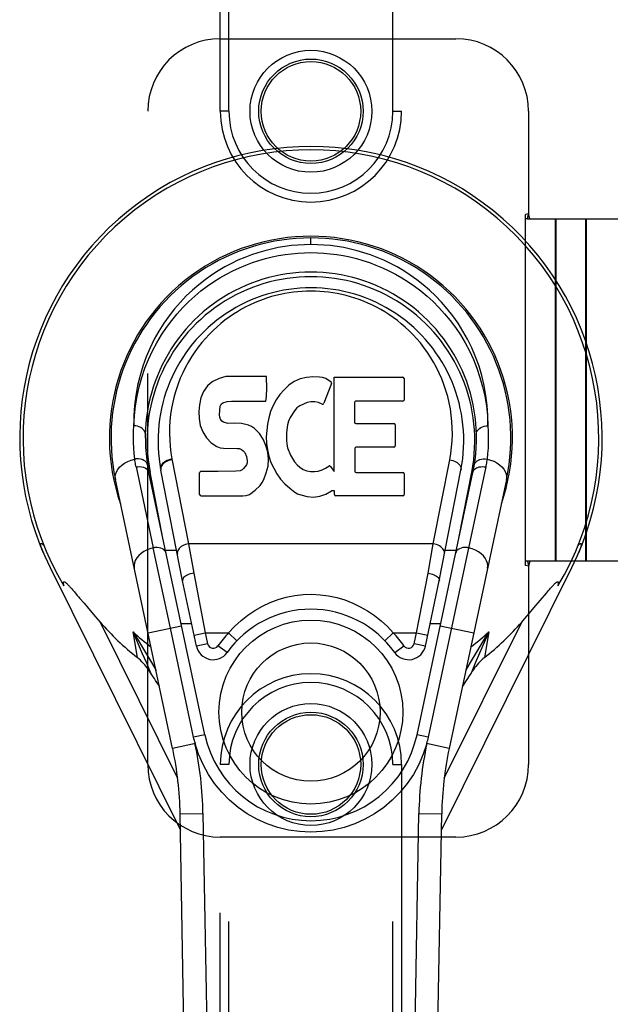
# Model space of a CAD drawing. Header units: inches. Extents: x 0 to 245, y 0 to 158.
# Tile 19 of 159: x 70.21 to 72.25, y 75.75 to 79.14. Entities that reach past the tile are written whole.
import ezdxf

# ---------------------------------------------------------------- set-up
doc = ezdxf.new("R2010")
doc.units = ezdxf.units.IN
doc.header["$LTSCALE"] = 13.466196
doc.header["$MEASUREMENT"] = 0
doc.linetypes.add('HIDDEN', pattern=[0.2, 0.1, -0.1])
doc.layers.add('SECONDARY_OR_LEFT_DOOR_ASSEMBLY', color=7, linetype='CONTINUOUS')

msp = doc.modelspace()

# ---------------------------------------------------------------- linework, layer by layer
at = {"layer": 'SECONDARY_OR_LEFT_DOOR_ASSEMBLY', "color": 8, "linetype": 'HIDDEN'}
for p, q in [((70.9055, 78.8284), (70.9055, 80.6859)), ((70.9355, 78.8284), (70.9355, 80.7159)), ((71.5005, 78.8284), (71.5005, 80.7159)), ((71.5305, 80.6859), (71.5305, 78.8284)), ((70.9055, 79.0784), (71.718, 79.0784)), ((70.6555, 76.5784), (70.6555, 78.8284)), ((70.9355, 78.8284), (70.9055, 78.8284)), ((71.5005, 78.8284), (71.5305, 78.8284)), ((71.968, 78.8284), (71.968, 78.4753)), ((71.968, 78.4753), (71.9575, 78.4734)), ((71.9575, 77.2634), (71.9575, 78.4734)), ((71.9649, 78.4584), (71.9575, 78.4584)), ((71.9649, 78.4584), (71.968, 78.4753)), ((71.9649, 78.4584), (72.2859, 78.4584)), ((71.9724, 78.4584), (71.968, 78.4753)), ((72.0614, 77.2784), (72.0614, 78.4584)), ((72.0627, 78.4584), (72.0627, 77.2784)), ((72.1654, 77.2784), (72.1654, 78.4584)), ((72.1666, 78.4584), (72.1666, 77.2784)), ((71.9649, 77.2784), (71.9575, 77.2784)), ((71.968, 77.2616), (71.9575, 77.2634)), ((71.9649, 77.2784), (71.968, 77.2616)), ((72.2859, 77.2784), (71.9649, 77.2784)), ((71.9724, 77.2784), (71.968, 77.2616)), ((71.968, 77.2616), (71.968, 76.5784)), ((70.9055, 74.7209), (70.9055, 76.5784)), ((70.9355, 76.5784), (70.9055, 76.5784)), ((70.9355, 74.6909), (70.9355, 76.5784)), ((71.5005, 74.6909), (71.5005, 76.5784)), ((71.5005, 76.5784), (71.5305, 76.5784)), ((71.5305, 76.5784), (71.5305, 74.7209)), ((71.718, 76.3284), (70.9055, 76.3284))]:
    msp.add_line(p, q, dxfattribs=at)
at = {"layer": 'SECONDARY_OR_LEFT_DOOR_ASSEMBLY', "color": 7, "linetype": 'Continuous'}
for p, q in [((71.218, 78.3693), (71.218, 78.3924)), ((70.9015, 77.9075), (70.8799, 77.8978)), ((70.9249, 77.9148), (70.9015, 77.9075)), ((71.0645, 77.9148), (70.9249, 77.9148)), ((71.0661, 77.872), (71.0645, 77.9148)), ((71.1807, 77.9063), (71.1603, 77.8975)), ((71.2026, 77.9112), (71.1807, 77.9063)), ((71.2247, 77.9134), (71.2026, 77.9112)), ((71.2472, 77.913), (71.2247, 77.9134)), ((71.2583, 77.9113), (71.2472, 77.913)), ((71.2689, 77.9079), (71.2583, 77.9113)), ((71.2875, 77.8958), (71.2689, 77.9079)), ((71.2977, 77.5876), (71.2977, 77.9128)), ((71.2977, 77.9128), (71.5345, 77.9128)), ((71.539, 77.9083), (71.539, 77.8339)), ((70.8617, 77.8833), (70.848, 77.8636)), ((70.8703, 77.8912), (70.8617, 77.8833)), ((70.8799, 77.8978), (70.8703, 77.8912)), ((71.0652, 77.8483), (71.0661, 77.872)), ((71.1258, 77.8692), (71.1111, 77.8525)), ((71.1421, 77.8845), (71.1258, 77.8692)), ((71.1603, 77.8975), (71.1421, 77.8845)), ((71.2889, 77.8907), (71.2628, 77.8225)), ((70.8388, 77.8411), (70.8336, 77.8177)), ((70.848, 77.8636), (70.8388, 77.8411)), ((71.0622, 77.8301), (71.064, 77.8354)), ((71.064, 77.8354), (71.0652, 77.8483)), ((71.1111, 77.8525), (71.0982, 77.8343)), ((70.8336, 77.8177), (70.8319, 77.7941)), ((70.9036, 77.7974), (70.9056, 77.8124)), ((70.9056, 77.8124), (70.9088, 77.8191)), ((70.9088, 77.8191), (70.9145, 77.824)), ((70.9145, 77.824), (70.9289, 77.8284)), ((70.9289, 77.8284), (70.9437, 77.8296)), ((70.9437, 77.8296), (71.0566, 77.8296)), ((71.0566, 77.8296), (71.0622, 77.8301)), ((71.0873, 77.8148), (71.0788, 77.7942)), ((71.0982, 77.8343), (71.0873, 77.8148)), ((71.1694, 77.8069), (71.1611, 77.7965)), ((71.1801, 77.8144), (71.1694, 77.8069)), ((71.2051, 77.825), (71.1801, 77.8144)), ((71.2179, 77.8282), (71.2051, 77.825)), ((71.2312, 77.8281), (71.2179, 77.8282)), ((71.2444, 77.8249), (71.2312, 77.8281)), ((71.2568, 77.82), (71.2444, 77.8249)), ((71.3678, 77.825), (71.3678, 77.7575)), ((71.5345, 77.8295), (71.3723, 77.8295)), ((70.8319, 77.7941), (70.8326, 77.7702)), ((70.8326, 77.7702), (70.8366, 77.7466)), ((70.9029, 77.7824), (70.9036, 77.7974)), ((70.9036, 77.7747), (70.9029, 77.7824)), ((70.9059, 77.7677), (70.9036, 77.7747)), ((70.9104, 77.7616), (70.9059, 77.7677)), ((71.0728, 77.7728), (71.0686, 77.7508)), ((71.0788, 77.7942), (71.0728, 77.7728)), ((71.147, 77.7734), (71.1412, 77.7615)), ((71.1611, 77.7965), (71.147, 77.7734)), ((70.8366, 77.7466), (70.8449, 77.7244)), ((70.9166, 77.7572), (70.9104, 77.7616)), ((70.931, 77.7532), (70.9166, 77.7572)), ((70.955, 77.754), (70.931, 77.7532)), ((70.9789, 77.7527), (70.955, 77.754)), ((71.0024, 77.7476), (70.9789, 77.7527)), ((71.0134, 77.7428), (71.0024, 77.7476)), ((71.0232, 77.7359), (71.0134, 77.7428)), ((71.0404, 77.7191), (71.0232, 77.7359)), ((71.0686, 77.7508), (71.064, 77.7065)), ((71.1374, 77.7489), (71.1342, 77.7221)), ((71.1412, 77.7615), (71.1374, 77.7489)), ((71.3723, 77.7531), (71.5036, 77.7531)), ((71.5081, 77.7486), (71.5081, 77.6755)), ((70.8449, 77.7244), (70.8577, 77.7042)), ((70.8577, 77.7042), (70.8741, 77.6869)), ((71.0535, 77.6991), (71.0404, 77.7191)), ((71.063, 77.6769), (71.0535, 77.6991)), ((71.064, 77.7065), (71.0649, 77.6843)), ((71.1342, 77.7221), (71.1334, 77.6952)), ((70.8741, 77.6869), (70.8939, 77.6738)), ((70.8939, 77.6738), (70.9051, 77.6696)), ((70.9051, 77.6696), (70.9167, 77.6676)), ((70.9167, 77.6676), (70.9642, 77.6671)), ((70.9642, 77.6671), (70.9718, 77.6664)), ((70.9718, 77.6664), (70.9788, 77.664)), ((71.0692, 77.6538), (71.063, 77.6769)), ((71.0649, 77.6843), (71.0681, 77.6622)), ((71.1334, 77.6952), (71.1347, 77.682)), ((71.1347, 77.682), (71.1378, 77.6692)), ((71.1378, 77.6692), (71.148, 77.6444)), ((71.3691, 77.6665), (71.3691, 77.589)), ((71.5036, 77.671), (71.3736, 77.671)), ((70.9788, 77.664), (70.9848, 77.6594)), ((70.9848, 77.6594), (70.9897, 77.6535)), ((70.9897, 77.6535), (70.9963, 77.6399)), ((70.9963, 77.6399), (70.9987, 77.6248)), ((71.0681, 77.6622), (71.0726, 77.6403)), ((71.0717, 77.6299), (71.0692, 77.6538)), ((71.0726, 77.6403), (71.0797, 77.6192)), ((71.148, 77.6444), (71.1613, 77.6212)), ((70.6154, 77.6032), (70.6747, 77.3248)), ((70.7389, 77.6308), (70.7961, 77.3381)), ((70.9861, 77.5983), (70.9806, 77.593)), ((70.9954, 77.6103), (70.9861, 77.5983)), ((70.9979, 77.6172), (70.9954, 77.6103)), ((70.9987, 77.6248), (70.9979, 77.6172)), ((71.0639, 77.5828), (71.0701, 77.606)), ((71.0701, 77.606), (71.0717, 77.6299)), ((71.0797, 77.6192), (71.101, 77.5799)), ((71.1613, 77.6212), (71.1701, 77.6112)), ((71.1701, 77.6112), (71.1802, 77.6023)), ((71.1802, 77.6023), (71.1913, 77.5949)), ((71.2562, 77.5933), (71.2684, 77.5988)), ((71.2684, 77.5988), (71.2794, 77.6062)), ((71.2859, 77.6052), (71.2977, 77.5876)), ((71.8205, 77.6032), (71.6223, 76.6728)), ((71.6398, 77.3381), (71.6965, 77.6279)), ((70.8522, 76.681), (70.6596, 77.5844)), ((70.7079, 77.3581), (70.6635, 77.5853)), ((70.7754, 77.2113), (70.7008, 77.5925)), ((70.8344, 77.5082), (70.8344, 77.5831)), ((70.8981, 77.5881), (70.8388, 77.5876)), ((70.959, 77.5884), (70.8981, 77.5881)), ((70.9741, 77.5896), (70.959, 77.5884)), ((70.9806, 77.593), (70.9741, 77.5896)), ((71.0552, 77.5604), (71.0639, 77.5828)), ((71.101, 77.5799), (71.1136, 77.5615)), ((71.1913, 77.5949), (71.2037, 77.5901)), ((71.2037, 77.5901), (71.2169, 77.5878)), ((71.2169, 77.5878), (71.2303, 77.5872)), ((71.2303, 77.5872), (71.2434, 77.5892)), ((71.2434, 77.5892), (71.2562, 77.5933)), ((71.3736, 77.5845), (71.5352, 77.5845)), ((71.5396, 77.58), (71.5396, 77.5079)), ((71.5838, 76.681), (71.7763, 77.5844)), ((71.6605, 77.2113), (71.7351, 77.5925)), ((71.7281, 77.3581), (71.7724, 77.5853)), ((70.7414, 76.6339), (70.5441, 77.5598)), ((71.0262, 77.5228), (71.0431, 77.5397)), ((71.0431, 77.5397), (71.0499, 77.5497)), ((71.0499, 77.5497), (71.0552, 77.5604)), ((71.1136, 77.5615), (71.1282, 77.5449)), ((71.1282, 77.5449), (71.1448, 77.5299)), ((71.1448, 77.5299), (71.1624, 77.5161)), ((71.8918, 77.5598), (71.6945, 76.6339)), ((70.8392, 77.5034), (70.9832, 77.5034)), ((70.9832, 77.5034), (70.9952, 77.505)), ((70.9952, 77.505), (71.0063, 77.509)), ((71.0063, 77.509), (71.0262, 77.5228)), ((71.1624, 77.5161), (71.1722, 77.511)), ((71.1722, 77.511), (71.1827, 77.5073)), ((71.1827, 77.5073), (71.2045, 77.5017)), ((71.2045, 77.5017), (71.2265, 77.4992)), ((71.2265, 77.4992), (71.2486, 77.5023)), ((71.2486, 77.5023), (71.2699, 77.5091)), ((71.2699, 77.5091), (71.2889, 77.5207)), ((71.2889, 77.5207), (71.2891, 77.5208)), ((71.2996, 77.5208), (71.2891, 77.5208)), ((71.2996, 77.5079), (71.2996, 77.5208)), ((71.5352, 77.5034), (71.3041, 77.5034)), ((70.7961, 77.3381), (70.814, 77.2379)), ((71.6398, 77.3381), (70.7961, 77.3381)), ((71.622, 77.2379), (71.6398, 77.3381)), ((70.2889, 77.3241), (70.2887, 77.3248)), ((70.7336, 77.0482), (70.6747, 77.3248)), ((70.7551, 77.3151), (70.717, 77.3151)), ((71.7189, 77.3151), (71.6809, 77.3151)), ((70.319, 77.2566), (70.7682, 76.3528)), ((70.814, 77.2379), (70.8539, 77.0319)), ((71.5821, 77.0319), (71.622, 77.2379)), ((71.6678, 76.3528), (72.117, 77.2566)), ((70.387, 77.1907), (70.39, 77.1872)), ((70.8233, 76.9862), (70.7754, 77.2113)), ((71.6126, 76.9862), (71.6605, 77.2113)), ((70.39, 77.1872), (70.3934, 77.1834)), ((70.3934, 77.1834), (70.3969, 77.1793)), ((70.3969, 77.1793), (70.4025, 77.1728)), ((70.4025, 77.1728), (70.4127, 77.1608)), ((70.4127, 77.1608), (70.4171, 77.1556)), ((71.9865, 77.1176), (72.0295, 77.1682)), ((72.0295, 77.1682), (72.0372, 77.1772)), ((72.0372, 77.1772), (72.0408, 77.1814)), ((72.0408, 77.1814), (72.0443, 77.1854)), ((70.4358, 77.1336), (70.4573, 77.1084)), ((70.4573, 77.1084), (70.4754, 77.0874)), ((71.9555, 77.0816), (71.97, 77.0984)), ((71.97, 77.0984), (71.9865, 77.1176)), ((70.4754, 77.0874), (70.4912, 77.0692)), ((70.4912, 77.0692), (70.7585, 76.5316)), ((70.6566, 77.0318), (70.7722, 77.0564)), ((70.7704, 77.0645), (70.8067, 77.0645)), ((71.6293, 77.0645), (71.6655, 77.0645)), ((71.6638, 77.0564), (71.7793, 77.0318)), ((71.6775, 76.5316), (71.9447, 77.0692)), ((71.9447, 77.0692), (71.9555, 77.0816)), ((70.6197, 76.9468), (70.6047, 77.0353)), ((70.8137, 76.6728), (70.7336, 77.0482)), ((70.8154, 77.0237), (70.8539, 77.0319)), ((70.8539, 77.0319), (70.8618, 76.9944)), ((70.8539, 77.0319), (70.9343, 77.0319)), ((70.9343, 77.0319), (70.9626, 77.0046)), ((71.4733, 77.0046), (71.5017, 77.0319)), ((71.5017, 77.0319), (71.5821, 77.0319)), ((71.5741, 76.9944), (71.5821, 77.0319)), ((71.5821, 77.0319), (71.6206, 77.0237)), ((71.8312, 77.0353), (71.7992, 76.9624)), ((71.8312, 77.0353), (71.8162, 76.9468)), ((70.8618, 76.9944), (70.8233, 76.9862)), ((70.9292, 76.9643), (70.8971, 76.9871)), ((71.5067, 76.9643), (71.5388, 76.9871)), ((71.6126, 76.9862), (71.5741, 76.9944)), ((70.668, 76.9302), (70.6842, 76.9024)), ((71.7517, 76.9024), (71.768, 76.9302)), ((71.7446, 76.8549), (71.7402, 76.8486)), ((70.8197, 76.6505), (70.7414, 76.6339)), ((70.8522, 76.681), (70.8137, 76.6728)), ((71.6223, 76.6728), (71.5838, 76.681)), ((71.6945, 76.6339), (71.6162, 76.6505)), ((70.7672, 76.4083), (70.8459, 76.4097)), ((70.8395, 72.269), (70.7672, 76.4083)), ((70.8459, 76.4097), (70.9064, 72.9452)), ((71.5295, 72.9452), (71.59, 76.4097)), ((71.59, 76.4097), (71.6687, 76.4083)), ((71.5965, 72.269), (71.6687, 76.4083))]:
    msp.add_line(p, q, dxfattribs=at)
for points in [[(71.218, 78.3693), (71.1957, 78.3689), (71.1732, 78.3677), (71.1505, 78.3656), (71.1276, 78.3626), (71.1047, 78.3587), (71.0816, 78.3539), (71.0586, 78.3482), (71.0355, 78.3414), (71.0126, 78.3337), (70.9896, 78.325), (70.9666, 78.3152), (70.9437, 78.3042), (70.9208, 78.2921), (70.8981, 78.2788), (70.8755, 78.2642), (70.8532, 78.2483), (70.8312, 78.2311), (70.8096, 78.2126), (70.7885, 78.1926), (70.7679, 78.1712), (70.7481, 78.1484), (70.729, 78.1242), (70.7109, 78.0985), (70.6938, 78.0715), (70.6779, 78.0431), (70.6633, 78.0134), (70.6501, 77.9826), (70.6386, 77.9507), (70.6288, 77.9179), (70.6207, 77.8843), (70.6145, 77.85), (70.6103, 77.8153), (70.6081, 77.7804), (70.6079, 77.7452)], [(71.828, 77.7452), (71.8278, 77.7804), (71.8256, 77.8153), (71.8214, 77.85), (71.8152, 77.8843), (71.8072, 77.9178), (71.7974, 77.9507), (71.7858, 77.9825), (71.7727, 78.0134), (71.7581, 78.043), (71.7422, 78.0714), (71.7251, 78.0985), (71.707, 78.1241), (71.6879, 78.1484), (71.668, 78.1712), (71.6474, 78.1926), (71.6263, 78.2126), (71.6047, 78.2312), (71.5827, 78.2484), (71.5603, 78.2642), (71.5378, 78.2788), (71.5151, 78.2921), (71.4922, 78.3042), (71.4693, 78.3152), (71.4464, 78.325), (71.4234, 78.3337), (71.4004, 78.3414), (71.3773, 78.3482), (71.3543, 78.3539), (71.3312, 78.3587), (71.3082, 78.3626), (71.2854, 78.3656), (71.2627, 78.3677), (71.2402, 78.3689), (71.218, 78.3693)], [(70.6079, 77.7452), (70.6097, 77.7795), (70.6133, 77.8133), (70.6188, 77.8468), (70.6261, 77.8798), (70.6351, 77.912), (70.6458, 77.9433), (70.658, 77.9737), (70.6716, 78.003), (70.6865, 78.0312), (70.7026, 78.0581), (70.7198, 78.0837), (70.738, 78.1081), (70.7569, 78.131), (70.7766, 78.1527), (70.7969, 78.173), (70.8177, 78.1919), (70.839, 78.2095), (70.8606, 78.2259), (70.8824, 78.241), (70.9045, 78.2548), (70.9268, 78.2675), (70.9491, 78.2791), (70.9715, 78.2895), (70.994, 78.2989), (71.0165, 78.3073), (71.0389, 78.3146), (71.0614, 78.3211), (71.0839, 78.3266), (71.1063, 78.3312), (71.1287, 78.3349), (71.151, 78.3378), (71.1734, 78.3399), (71.1957, 78.3411), (71.218, 78.3415), (71.2403, 78.3411), (71.2626, 78.3399), (71.2849, 78.3378), (71.3073, 78.3349), (71.3297, 78.3312), (71.3521, 78.3266), (71.3746, 78.3211), (71.397, 78.3146), (71.4195, 78.3073), (71.442, 78.2989), (71.4645, 78.2895), (71.4869, 78.279), (71.5092, 78.2675), (71.5315, 78.2548), (71.5536, 78.2409), (71.5754, 78.2259), (71.597, 78.2095), (71.6183, 78.1919), (71.6391, 78.1729), (71.6594, 78.1526), (71.679, 78.131), (71.698, 78.108), (71.7161, 78.0837), (71.7333, 78.0581), (71.7494, 78.0312), (71.7643, 78.003), (71.778, 77.9737), (71.7902, 77.9433), (71.8008, 77.912), (71.8099, 77.8798), (71.8172, 77.8468), (71.8227, 77.8133), (71.8263, 77.7795), (71.828, 77.7452)], [(71.6965, 77.6279), (71.7002, 77.6497), (71.703, 77.6716), (71.7047, 77.6936), (71.7055, 77.7157), (71.7053, 77.7376), (71.704, 77.7595), (71.7018, 77.7814), (71.6986, 77.8031), (71.6945, 77.8245), (71.6894, 77.8456), (71.6833, 77.8669), (71.6763, 77.8876), (71.6688, 77.9072), (71.6604, 77.9263), (71.6509, 77.9455), (71.6408, 77.9641), (71.6305, 77.9813), (71.6196, 77.9978), (71.6077, 78.0144), (71.5952, 78.0303), (71.5831, 78.0446), (71.5706, 78.0581), (71.5569, 78.0718), (71.543, 78.0849), (71.5296, 78.0965), (71.516, 78.1073), (71.5015, 78.1181), (71.4869, 78.1281), (71.4729, 78.1371), (71.4587, 78.1454), (71.4437, 78.1536), (71.4285, 78.1612), (71.414, 78.1679), (71.3994, 78.174), (71.3843, 78.1798), (71.3691, 78.185), (71.3544, 78.1896), (71.3396, 78.1936), (71.3242, 78.1973), (71.3089, 78.2005), (71.2939, 78.2031), (71.2789, 78.2052), (71.2637, 78.2069), (71.2485, 78.2081), (71.2333, 78.2088), (71.2181, 78.209), (71.2031, 78.2088), (71.188, 78.2081), (71.1729, 78.2069), (71.1579, 78.2053), (71.1429, 78.2032), (71.1279, 78.2006), (71.1126, 78.1975), (71.0974, 78.1939), (71.0826, 78.1899), (71.0679, 78.1853), (71.0528, 78.1802), (71.0377, 78.1745), (71.0232, 78.1684), (71.0087, 78.1618), (70.9936, 78.1543), (70.9787, 78.1463), (70.9647, 78.1381), (70.9508, 78.1293), (70.9361, 78.1193), (70.9216, 78.1086), (70.908, 78.0978), (70.8945, 78.0863), (70.8805, 78.0733), (70.8667, 78.0596), (70.8541, 78.046), (70.8419, 78.0317), (70.8294, 78.0159), (70.8174, 77.9993), (70.8064, 77.9829), (70.796, 77.9657), (70.7858, 77.9471), (70.7763, 77.9279), (70.7678, 77.9088), (70.7602, 77.8892), (70.7532, 77.8687), (70.7471, 77.8477), (70.7419, 77.8269), (70.7378, 77.8059)], [(70.7378, 77.8059), (70.7345, 77.7842), (70.7321, 77.7623), (70.7308, 77.7403), (70.7304, 77.7183), (70.7311, 77.6963), (70.7327, 77.6743), (70.7353, 77.6525), (70.7389, 77.6308)], [(70.6109, 77.6303), (70.6089, 77.6494), (70.6075, 77.6686), (70.6067, 77.6877), (70.6065, 77.7069), (70.6069, 77.7261), (70.6079, 77.7452)], [(70.6472, 77.7164), (70.6469, 77.7208), (70.6455, 77.7251), (70.6433, 77.7291), (70.6402, 77.7328), (70.6364, 77.7362), (70.6317, 77.7392), (70.6265, 77.7417), (70.6206, 77.7435), (70.6143, 77.7447), (70.6079, 77.7452)], [(71.7887, 77.7164), (71.7891, 77.7208), (71.7904, 77.7251), (71.7927, 77.7291), (71.7957, 77.7328), (71.7996, 77.7362), (71.8042, 77.7392), (71.8095, 77.7417), (71.8153, 77.7435), (71.8216, 77.7447), (71.828, 77.7452)], [(71.828, 77.7452), (71.8291, 77.7261), (71.8295, 77.7069), (71.8293, 77.6877), (71.8285, 77.6686), (71.8271, 77.6494), (71.8251, 77.6303)], [(70.616, 77.631), (70.6151, 77.6309), (70.6143, 77.6308), (70.6134, 77.6307), (70.6126, 77.6306), (70.6117, 77.6305), (70.6109, 77.6303)], [(70.6548, 77.6098), (70.6534, 77.6145), (70.6508, 77.6189), (70.647, 77.6227), (70.6423, 77.626), (70.6367, 77.6285), (70.6303, 77.6303), (70.6232, 77.6311), (70.616, 77.631)], [(71.7811, 77.6098), (71.7823, 77.6139), (71.7844, 77.6179), (71.7873, 77.6213), (71.791, 77.6244), (71.7954, 77.6269), (71.8005, 77.629), (71.8062, 77.6304), (71.8123, 77.6311), (71.8187, 77.6311), (71.8251, 77.6303)], [(70.5441, 77.5598), (70.5433, 77.5686), (70.5444, 77.5774), (70.5473, 77.586), (70.5519, 77.5943), (70.5582, 77.6024), (70.5662, 77.6099), (70.5757, 77.6166), (70.5865, 77.6224), (70.5983, 77.627), (70.6109, 77.6303)], [(70.6154, 77.6032), (70.6145, 77.6077), (70.6136, 77.6122), (70.6128, 77.6167), (70.6121, 77.6212), (70.6115, 77.6258), (70.6109, 77.6303)], [(70.6154, 77.6032), (70.6163, 77.6034), (70.6173, 77.6035), (70.6183, 77.6037), (70.6192, 77.6038), (70.6202, 77.604), (70.6211, 77.6041)], [(70.6211, 77.6041), (70.628, 77.6044), (70.6345, 77.6038), (70.6407, 77.6024), (70.6462, 77.6002), (70.6511, 77.5972), (70.6551, 77.5935)], [(70.7002, 77.5956), (70.6999, 77.5995), (70.7003, 77.6035), (70.7015, 77.6072), (70.7033, 77.6109), (70.7058, 77.6145), (70.709, 77.618), (70.7129, 77.6212), (70.7173, 77.624), (70.7222, 77.6265), (70.7274, 77.6284), (70.7331, 77.6299), (70.7389, 77.6308)], [(70.7394, 77.6279), (70.7339, 77.6271), (70.7285, 77.6257), (70.7233, 77.6238), (70.7184, 77.6215), (70.714, 77.6187), (70.7101, 77.6155), (70.7067, 77.612), (70.704, 77.6083), (70.7021, 77.6044), (70.7009, 77.6004), (70.7004, 77.5964), (70.7008, 77.5925)], [(71.6965, 77.6279), (71.702, 77.6271), (71.7074, 77.6257), (71.7126, 77.6238), (71.7175, 77.6215), (71.7219, 77.6187), (71.7259, 77.6155), (71.7292, 77.612), (71.7319, 77.6083), (71.7338, 77.6044), (71.7351, 77.6004), (71.7355, 77.5965), (71.7351, 77.5925)], [(71.782, 77.5948), (71.7852, 77.5975), (71.789, 77.5999), (71.7934, 77.6018), (71.7982, 77.6032), (71.8035, 77.6041), (71.809, 77.6044), (71.8148, 77.6041)], [(71.8148, 77.6041), (71.8162, 77.6039), (71.8177, 77.6037), (71.8191, 77.6034), (71.8205, 77.6032)], [(71.8251, 77.6303), (71.8245, 77.6258), (71.8238, 77.6212), (71.8231, 77.6167), (71.8223, 77.6122), (71.8215, 77.6077), (71.8205, 77.6032)], [(71.8251, 77.6303), (71.8371, 77.6272), (71.8485, 77.6228), (71.8588, 77.6175), (71.8681, 77.6112), (71.8762, 77.6039), (71.883, 77.5958), (71.8881, 77.5872), (71.8914, 77.5781), (71.8927, 77.5689), (71.8918, 77.5598)], [(70.6551, 77.5935), (70.658, 77.5892), (70.6596, 77.5844)], [(71.7763, 77.5844), (71.7775, 77.5882), (71.7795, 77.5917), (71.782, 77.5948)], [(70.2887, 77.3248), (70.2881, 77.3265), (70.2875, 77.3286), (70.287, 77.3306), (70.2866, 77.3324), (70.2863, 77.3341), (70.2862, 77.3356), (70.2863, 77.337), (70.2865, 77.3381), (70.2869, 77.3389), (70.2875, 77.3395), (70.2884, 77.3396), (70.2894, 77.3394), (70.2906, 77.3389), (70.2919, 77.338), (70.2932, 77.3369), (70.2946, 77.3356), (70.2961, 77.3341), (70.2975, 77.3324)], [(70.6805, 77.3257), (70.6795, 77.3256), (70.6785, 77.3255), (70.6776, 77.3253), (70.6766, 77.3252), (70.6757, 77.325), (70.6747, 77.3248)], [(70.719, 77.3061), (70.7173, 77.3107), (70.7146, 77.3149), (70.7109, 77.3185), (70.7062, 77.3215), (70.7006, 77.3238), (70.6943, 77.3253), (70.6875, 77.326), (70.6805, 77.3257)], [(70.7961, 77.3381), (70.7906, 77.3373), (70.7852, 77.336), (70.7802, 77.3342), (70.7756, 77.3319), (70.7712, 77.3293), (70.7673, 77.3262), (70.7638, 77.3227), (70.761, 77.319), (70.7589, 77.3151), (70.7576, 77.311), (70.7571, 77.3069), (70.7575, 77.3027)], [(71.6784, 77.3027), (71.6788, 77.3067), (71.6784, 77.3106), (71.6772, 77.3144), (71.6754, 77.3182), (71.6729, 77.3218), (71.6697, 77.3253), (71.6658, 77.3285), (71.6614, 77.3314), (71.6565, 77.3338), (71.6512, 77.3358), (71.6456, 77.3373), (71.6398, 77.3381)], [(71.7555, 77.3257), (71.7487, 77.326), (71.7421, 77.3254), (71.736, 77.324), (71.7304, 77.3218), (71.7255, 77.3188), (71.7215, 77.3151)], [(71.7612, 77.3248), (71.7603, 77.325), (71.7593, 77.3252), (71.7584, 77.3253), (71.7574, 77.3255), (71.7564, 77.3256), (71.7555, 77.3257)], [(72.1384, 77.3324), (72.1399, 77.3341), (72.1414, 77.3357), (72.1429, 77.337), (72.1443, 77.3381), (72.1456, 77.339), (72.1467, 77.3395), (72.1478, 77.3396), (72.1486, 77.3394), (72.1492, 77.3387), (72.1496, 77.3376), (72.1497, 77.3362), (72.1496, 77.3345), (72.1494, 77.3326), (72.1489, 77.3306), (72.1484, 77.3284), (72.1477, 77.326)], [(72.1477, 77.326), (72.1468, 77.3235), (72.1459, 77.3208), (72.1449, 77.318), (72.1437, 77.3151), (72.1424, 77.312), (72.1411, 77.3088)], [(70.2949, 77.3088), (70.2936, 77.3116), (70.2925, 77.3144), (70.2915, 77.317), (70.2905, 77.3196), (70.2896, 77.322), (70.2889, 77.3241)], [(70.6747, 77.3248), (70.6628, 77.3215), (70.6516, 77.3171), (70.6415, 77.3117), (70.6324, 77.3054), (70.6244, 77.2982), (70.6177, 77.2902), (70.6127, 77.2816), (70.6095, 77.2726), (70.6083, 77.2635), (70.6092, 77.2545)], [(71.7215, 77.3151), (71.7187, 77.3108), (71.717, 77.3061)], [(71.8268, 77.2545), (71.8276, 77.2632), (71.8265, 77.2719), (71.8237, 77.2804), (71.8192, 77.2887), (71.813, 77.2967), (71.8051, 77.3041), (71.7958, 77.3109), (71.7852, 77.3167), (71.7736, 77.3214), (71.7612, 77.3248)], [(70.814, 77.2379), (70.8086, 77.2369), (70.8033, 77.2355), (70.7983, 77.2338), (70.7936, 77.2319), (70.7892, 77.2297), (70.7853, 77.2273), (70.782, 77.2247), (70.7793, 77.2221), (70.7772, 77.2193), (70.7759, 77.2166), (70.7753, 77.2139), (70.7754, 77.2114)], [(71.622, 77.2379), (71.6273, 77.2369), (71.6326, 77.2355), (71.6376, 77.2338), (71.6424, 77.2319), (71.6467, 77.2297), (71.6506, 77.2273), (71.6539, 77.2247), (71.6566, 77.2221), (71.6587, 77.2193), (71.6601, 77.2166), (71.6607, 77.2139), (71.6606, 77.2114)], [(70.3665, 77.1937), (70.3661, 77.1953), (70.3658, 77.1968), (70.3656, 77.1983), (70.3654, 77.1998), (70.3652, 77.2011), (70.3651, 77.2024), (70.3651, 77.2036), (70.3651, 77.2047), (70.3653, 77.2058), (70.3656, 77.2067), (70.3661, 77.2074), (70.3668, 77.2078), (70.3676, 77.2078), (70.3685, 77.2077), (70.3694, 77.2073), (70.3704, 77.2067), (70.3714, 77.206), (70.3724, 77.2053), (70.3735, 77.2044), (70.3745, 77.2035), (70.3756, 77.2025), (70.3767, 77.2014), (70.3779, 77.2003), (70.3791, 77.1991), (70.3803, 77.1979), (70.3815, 77.1966), (70.3828, 77.1952), (70.3841, 77.1938), (70.3855, 77.1923), (70.387, 77.1907)], [(72.0443, 77.1854), (72.0475, 77.189), (72.049, 77.1907), (72.0504, 77.1923), (72.0518, 77.1938), (72.0531, 77.1952), (72.0544, 77.1966), (72.0557, 77.1979), (72.0569, 77.1991), (72.0581, 77.2003), (72.0592, 77.2014), (72.0603, 77.2025), (72.0614, 77.2035), (72.0625, 77.2044), (72.0635, 77.2053), (72.0645, 77.206), (72.0655, 77.2067), (72.0665, 77.2073), (72.0674, 77.2077), (72.0684, 77.2078), (72.0692, 77.2078), (72.0698, 77.2074), (72.0703, 77.2067), (72.0706, 77.2058), (72.0708, 77.2047), (72.0709, 77.2036), (72.0708, 77.2024), (72.0707, 77.2011), (72.0706, 77.1998), (72.0704, 77.1983), (72.0701, 77.1968), (72.0698, 77.1953), (72.0695, 77.1937)], [(70.9343, 77.0319), (70.955, 77.054), (70.9771, 77.0742), (71.0005, 77.0926), (71.0251, 77.1092), (71.0509, 77.1238), (71.0777, 77.1363), (71.1051, 77.1465), (71.1332, 77.1546), (71.1622, 77.1603), (71.1914, 77.1637), (71.2206, 77.1647), (71.2497, 77.1633), (71.2788, 77.1595), (71.3074, 77.1534), (71.3352, 77.1451), (71.3621, 77.1346), (71.3883, 77.122), (71.4135, 77.1075), (71.4374, 77.0912), (71.46, 77.0732), (71.4814, 77.0534), (71.5017, 77.0319)], [(70.4171, 77.1556), (70.4219, 77.1499), (70.4358, 77.1336)], [(70.6047, 77.0353), (70.6477, 76.964), (70.668, 76.9302)], [(70.6659, 76.8934), (70.6518, 76.9274), (70.6367, 76.9624), (70.6047, 77.0353)], [(71.768, 76.9302), (71.7882, 76.964), (71.8093, 76.999), (71.8312, 77.0353)], [(71.7992, 76.9624), (71.7842, 76.9274), (71.77, 76.8934)], [(70.6659, 76.8935), (70.662, 76.8995), (70.6579, 76.9055), (70.6537, 76.9112), (70.6494, 76.9168), (70.6449, 76.9222), (70.6402, 76.9275), (70.6354, 76.9326), (70.6304, 76.9375), (70.6252, 76.9422), (70.6197, 76.9468)], [(71.8162, 76.9468), (71.8107, 76.9422), (71.8055, 76.9375), (71.8004, 76.9325), (71.7955, 76.9273), (71.7908, 76.922), (71.7863, 76.9165), (71.782, 76.9109), (71.7779, 76.9052), (71.7739, 76.8994), (71.77, 76.8935)], [(70.6957, 76.8486), (70.6913, 76.855), (70.687, 76.8613), (70.6827, 76.8677), (70.6785, 76.8741), (70.6742, 76.8805), (70.6701, 76.887), (70.6659, 76.8935)], [(71.77, 76.8935), (71.7659, 76.887), (71.7617, 76.8805), (71.7574, 76.8741), (71.7532, 76.8677), (71.7489, 76.8613), (71.7446, 76.8549)], [(70.8197, 76.6505), (70.818, 76.656), (70.8164, 76.6616), (70.8149, 76.6672), (70.8137, 76.6728)], [(71.218, 76.3455), (71.1791, 76.3474), (71.141, 76.3528), (71.1035, 76.3617), (71.067, 76.3741), (71.0318, 76.3898), (70.9983, 76.4087), (70.9668, 76.4306), (70.9373, 76.4554), (70.9104, 76.4828), (70.886, 76.5125), (70.8646, 76.5445), (70.8461, 76.5783), (70.8308, 76.6138), (70.8186, 76.651)], [(71.6173, 76.651), (71.6051, 76.6138), (71.5898, 76.5783), (71.5714, 76.5445), (71.5499, 76.5125), (71.5256, 76.4828), (71.4986, 76.4554), (71.4692, 76.4306), (71.4376, 76.4087), (71.4041, 76.3898), (71.369, 76.3741), (71.3325, 76.3617), (71.2949, 76.3528), (71.2568, 76.3474), (71.218, 76.3455)], [(71.6223, 76.6728), (71.621, 76.6672), (71.6196, 76.6616), (71.618, 76.656), (71.6162, 76.6505)]]:
    msp.add_lwpolyline(points, dxfattribs=at)
at = {"layer": 'SECONDARY_OR_LEFT_DOOR_ASSEMBLY', "color": 8, "linetype": 'HIDDEN'}
for centre, radius in [((71.218, 78.8284), 0.21), ((71.218, 78.8284), 0.18), ((71.218, 78.8284), 0.1715), ((71.218, 76.5784), 0.21), ((71.218, 76.5784), 0.18), ((71.218, 76.5784), 0.1715)]:
    msp.add_circle(centre, radius, dxfattribs=at)
at = {"layer": 'SECONDARY_OR_LEFT_DOOR_ASSEMBLY', "color": 7, "linetype": 'Continuous'}
for radius in [0.3169, 0.2382]:
    msp.add_circle((71.218, 76.7589), radius, dxfattribs=at)
at = {"layer": 'SECONDARY_OR_LEFT_DOOR_ASSEMBLY', "color": 8, "linetype": 'HIDDEN'}
for centre, radius, start, end in [((70.9055, 78.8284), 0.25, 90, 180), ((71.718, 78.8284), 0.25, 0, 90), ((71.218, 78.8284), 0.3125, 180, 360), ((71.218, 78.8284), 0.2825, 180, 360), ((71.218, 76.5784), 0.3125, 0, 180), ((71.218, 76.5784), 0.2825, 0, 180), ((70.9055, 76.5784), 0.25, 180, 270), ((71.718, 76.5784), 0.25, 270, 360)]:
    msp.add_arc(centre, radius, start, end, dxfattribs=at)
at = {"layer": 'SECONDARY_OR_LEFT_DOOR_ASSEMBLY', "color": 7, "linetype": 'Continuous'}
for centre, radius, start, end in [((71.218, 77.7034), 1.0039, 333.5698, 206.4302), ((71.218, 77.7034), 0.9924, 329.0941, 210.9059), ((71.218, 77.7034), 0.6947, 340.8981, 199.1019), ((71.218, 77.7034), 0.689, 347.9703, 192.0297), ((71.218, 77.7034), 0.5709, 347.9703, 192.0297), ((71.218, 77.6936), 0.5269, 348.9402, 191.0594), ((71.5345, 77.9083), 0.00448, 0, 90), ((71.2848, 77.8923), 0.00448, 339.0016, 51.8729), ((71.2586, 77.8241), 0.00448, 246.1578, 339.0016), ((71.3723, 77.825), 0.00448, 90, 180), ((71.5345, 77.8339), 0.00448, 270, 360), ((71.3723, 77.7575), 0.00448, 180, 270), ((71.5036, 77.7486), 0.00448, 0, 90), ((71.3736, 77.6665), 0.00448, 90, 180), ((71.5036, 77.6755), 0.00448, 270, 360), ((71.2822, 77.6026), 0.00448, 34.0893, 127.3444), ((70.8388, 77.5831), 0.00448, 90, 180.0119), ((71.3736, 77.589), 0.00448, 180, 270), ((71.5352, 77.58), 0.00448, 0, 90), ((70.8392, 77.5082), 0.00483, 180, 270), ((71.3041, 77.5079), 0.00448, 180, 270), ((71.5352, 77.5079), 0.00448, 270, 360), ((71.218, 76.7589), 0.3543, 35.4237, 144.5763), ((71.218, 77.7034), 0.9646, 221.1123, 231.6699), ((71.218, 77.7034), 0.9646, 308.3301, 318.8877), ((71.218, 77.7034), 0.9069, 227.4534, 232.5597), ((71.218, 76.7589), 0.3937, 136.101, 144.5763), ((71.218, 76.7589), 0.3937, 35.4237, 43.899), ((71.218, 77.7034), 0.9069, 307.4403, 312.5466), ((70.8811, 76.9985), 0.0197, 192.0297, 324.5763), ((71.5548, 76.9985), 0.0197, 215.4237, 347.9703), ((70.8811, 76.9985), 0.0591, 192.0297, 324.5763), ((71.5548, 76.9985), 0.0591, 215.4237, 347.9703), ((69.5863, 76.3877), 1.2598, 1, 12.0588), ((71.218, 76.7589), 0.374, 192.0297, 347.9703), ((72.8497, 76.3877), 1.2598, 167.9412, 179), ((69.5863, 76.3877), 1.1811, 1, 12.0297), ((72.8497, 76.3877), 1.1811, 167.9703, 179)]:
    msp.add_arc(centre, radius, start, end, dxfattribs=at)
msp.add_ellipse((71.218, 77.6936), major_axis=(0, 0.565), ratio=0.999848, start_param=-1.76365, end_param=1.76365, dxfattribs=at)

doc.saveas('drawing.dxf')
